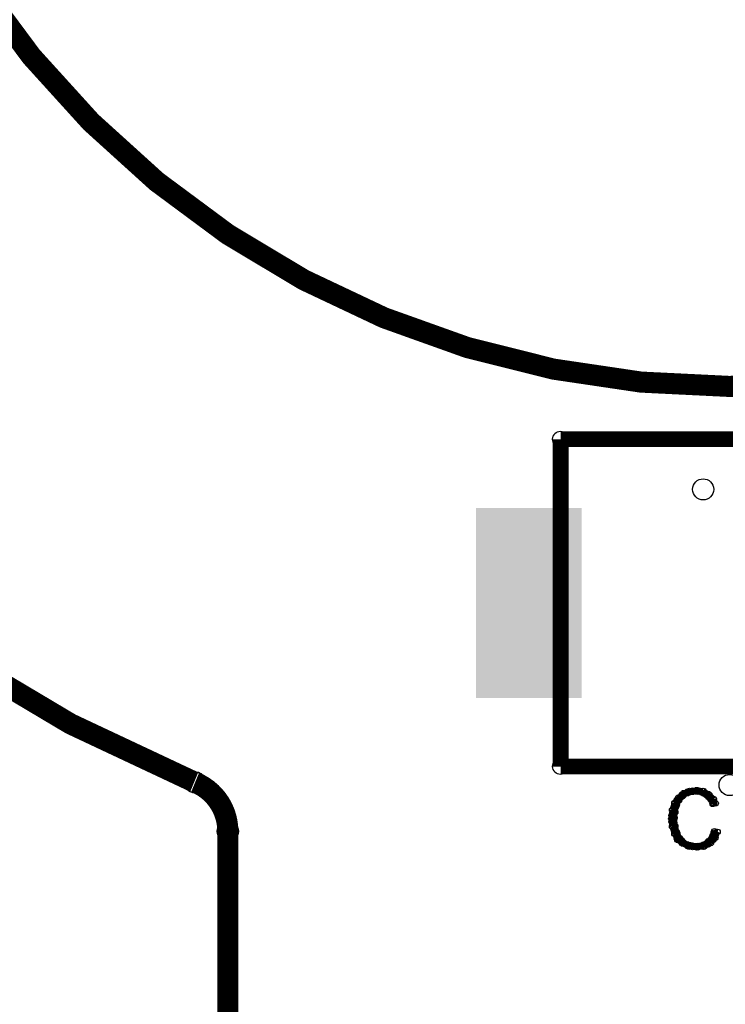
# Model space of a CAD drawing. Extents: x 97 to 162, y 100 to 201.
# Tile 26 of 70: x 141.58 to 148.26, y 127.1 to 136.42. Entities that reach past the tile are written whole.
import ezdxf

# ---------------------------------------------------------------- set-up
doc = ezdxf.new("R2010")
doc.units = 0
doc.layers.get('0').update_dxf_attribs({"linetype": 'CONTINUOUS'})
for name, color, linetype in [('C-MASK_GBR', 7, 'CONTINUOUS'), ('C-SILK_GBR', 6, 'CONTINUOUS'), ('S-MASK_GBR', 1, 'CONTINUOUS'), ('S-SILK_GBR', 4, 'CONTINUOUS')]:
    doc.layers.add(name, color=color, linetype=linetype)

# ---------------------------------------------------------------- blocks, each defined once
blk = doc.blocks.new('RECTANGLE_14')
blk.add_solid([(0.499998, 0.900048), (0.499998, -0.900048), (-0.499998, 0.900048), (-0.499998, -0.900048)])
blk = doc.blocks.new('ROUND_11')
blk.add_circle((0, 0), 0.0999)
blk = doc.blocks.new('ROUND_2')
blk.add_circle((0, 0), 0.025)
blk = doc.blocks.new('ROUND_27')
blk.add_circle((0, 0), 0.0751)

msp = doc.modelspace()

# ---------------------------------------------------------------- linework, layer by layer
at = {"layer": 'C-MASK_GBR', "const_width": 0.199898}
for points in [[(147.951952, 154.795474, 0.8105196), (143.23187, 129.20345)], [(143.549878, 128.73736, 0.3038968), (143.240252, 129.199894)]]:
    msp.add_lwpolyline(points, format="xyb", dxfattribs=at)
msp.add_lwpolyline([(139.749784, 141.500098, 1), (156.85008, 141.500098, 1)], format="xyb", close=True, dxfattribs=at)
msp.add_lwpolyline([(143.549878, 100.499926), (143.549878, 128.737614)], dxfattribs=at)
at = {"layer": 'C-SILK_GBR', "const_width": 0.199898}
for points in [[(147.951952, 154.795474, 0.8105196), (143.23187, 129.20345)], [(143.549878, 128.73736, 0.3038968), (143.240252, 129.199894)]]:
    msp.add_lwpolyline(points, format="xyb", dxfattribs=at)
msp.add_lwpolyline([(139.749784, 141.500098, 1), (156.85008, 141.500098, 1)], format="xyb", close=True, dxfattribs=at)
at = {"layer": 'C-SILK_GBR'}
for points, const_width in [([(146.699986, 129.350008), (146.699986, 132.450078)], 0.150114), ([(146.699986, 132.450078), (149.400006, 132.450078)], 0.150114), ([(149.400006, 129.350008), (146.699986, 129.350008)], 0.150114), ([(147.813014, 129.055114), (147.776692, 129.004314)], 0.050038), ([(147.80006, 128.986534), (147.80006, 129.03708)], 0.050038), ([(147.86356, 129.098548), (147.813014, 129.055114)], 0.050038), ([(147.823174, 129.031492), (147.855178, 129.071624)], 0.050038), ([(147.850098, 129.06502), (147.850098, 129.086864)], 0.050038), ([(147.855178, 129.071624), (147.86356, 129.078482)], 0.050038), ([(147.92071, 129.119884), (147.86356, 129.098548)], 0.050038), ([(147.86356, 129.078482), (147.91182, 129.102358)], 0.050038), ([(147.899882, 129.096516), (147.899882, 129.11201)], 0.050038), ([(147.91182, 129.102358), (147.91944, 129.104898)], 0.050038), ([(147.91944, 129.104898), (147.975574, 129.113026)], 0.050038), ([(147.987258, 129.12725), (147.92071, 129.119884)], 0.050038), ([(147.94992, 129.109216), (147.94992, 129.123186)], 0.050038), ([(147.975574, 129.113026), (147.983194, 129.112772)], 0.050038), ([(147.983194, 129.112772), (148.031454, 129.104898)], 0.050038), ([(148.051012, 129.120138), (147.987258, 129.12725)], 0.050038), ([(147.999958, 129.109978), (147.999958, 129.12598)], 0.050038), ([(148.031454, 129.104898), (148.040344, 129.101596)], 0.050038), ([(148.040344, 129.101596), (148.080476, 129.077466)], 0.050038), ([(148.049996, 129.095754), (148.049996, 129.120392)], 0.050038), ([(148.108162, 129.084578), (148.051012, 129.120138)], 0.050038), ([(148.080476, 129.077466), (148.085302, 129.073656)], 0.050038), ([(148.085302, 129.073656), (148.117306, 129.041652)], 0.050038), ([(148.100034, 129.058924), (148.100034, 129.089658)], 0.050038), ([(148.151088, 129.041652), (148.108162, 129.084578)], 0.050038), ([(148.117306, 129.041652), (148.12264, 129.033778)], 0.050038), ([(148.150072, 128.998472), (148.150072, 129.042668)], 0.050038), ([(148.168614, 129.002028), (148.151088, 129.041652)], 0.050038), ([(147.776692, 129.004314), (147.754594, 128.938274)], 0.050038), ([(147.785836, 128.91516), (147.79371, 128.97104)], 0.050038), ([(147.79371, 128.97104), (147.795996, 128.978914)], 0.050038), ([(147.795996, 128.978914), (147.820126, 129.02692)], 0.050038), ([(147.820126, 129.02692), (147.823174, 129.031492)], 0.050038), ([(148.12264, 129.033778), (148.138896, 128.996186)], 0.050038), ([(148.138896, 128.996186), (148.168614, 129.002028)], 0.050038), ([(147.754594, 128.938274), (147.747228, 128.855216)], 0.050038), ([(147.747228, 128.855216), (147.754594, 128.780032)], 0.050038), ([(147.750022, 128.826768), (147.750022, 128.886712)], 0.050038), ([(147.777454, 128.86309), (147.777708, 128.867154)], 0.050038), ([(147.777454, 128.860296), (147.777454, 128.86309)], 0.050038), ([(147.785582, 128.78816), (147.777454, 128.860296)], 0.050038), ([(147.777708, 128.867154), (147.785836, 128.91516)], 0.050038), ([(143.549878, 100.499926), (143.549878, 128.737614)], 0.199898), ([(147.754594, 128.780032), (147.777454, 128.71196)], 0.050038), ([(147.78609, 128.784858), (147.785582, 128.78816)], 0.050038), ([(147.802346, 128.720596), (147.78609, 128.784858)], 0.050038), ([(147.777454, 128.71196), (147.805902, 128.65481)], 0.050038), ([(147.80006, 128.666748), (147.80006, 128.729486)], 0.050038), ([(147.80514, 128.713738), (147.802346, 128.720596)], 0.050038), ([(147.82927, 128.673606), (147.80514, 128.713738)], 0.050038), ([(147.831048, 128.670812), (147.82927, 128.673606)], 0.050038), ([(147.863306, 128.63068), (147.831048, 128.670812)], 0.050038), ([(148.13534, 128.686814), (148.103082, 128.646682)], 0.050038), ([(148.12391, 128.6256), (148.166074, 128.67513)], 0.050038), ([(148.13915, 128.693672), (148.13534, 128.686814)], 0.050038), ([(148.155914, 128.738122), (148.13915, 128.693672)], 0.050038), ([(148.150072, 128.656334), (148.150072, 128.722374)], 0.050038), ([(148.186902, 128.731772), (148.155914, 128.738122)], 0.050038), ([(148.166074, 128.67513), (148.186902, 128.731772)], 0.050038), ([(147.805902, 128.65481), (147.855432, 128.619504)], 0.050038), ([(147.850098, 128.623314), (147.850098, 128.64719)], 0.050038), ([(147.855432, 128.619504), (147.913852, 128.590294)], 0.050038), ([(147.874736, 128.622552), (147.863306, 128.63068)], 0.050038), ([(147.922996, 128.606296), (147.874736, 128.622552)], 0.050038), ([(147.899882, 128.597152), (147.899882, 128.61417)], 0.050038), ([(147.913852, 128.590294), (147.987258, 128.582928)], 0.050038), ([(147.926806, 128.605534), (147.922996, 128.606296)], 0.050038), ([(147.975066, 128.597406), (147.926806, 128.605534)], 0.050038), ([(147.94992, 128.586738), (147.94992, 128.601724)], 0.050038), ([(147.982686, 128.597406), (147.975066, 128.597406)], 0.050038), ([(148.039074, 128.60528), (147.982686, 128.597406)], 0.050038), ([(147.987258, 128.582928), (148.059902, 128.590294)], 0.050038), ([(147.999958, 128.584198), (147.999958, 128.599692)], 0.050038), ([(148.049234, 128.609344), (148.039074, 128.60528)], 0.050038), ([(148.097494, 128.641348), (148.049234, 128.609344)], 0.050038), ([(148.049996, 128.589278), (148.049996, 128.609852)], 0.050038), ([(148.059902, 128.590294), (148.12391, 128.6256)], 0.050038), ([(148.103082, 128.646682), (148.097494, 128.641348)], 0.050038), ([(148.100034, 128.612392), (148.100034, 128.64338)], 0.050038)]:
    msp.add_lwpolyline(points, dxfattribs=dict(at, const_width=const_width))
at = {"layer": 'S-MASK_GBR', "const_width": 0.199898}
for points in [[(147.951952, 154.795474, 0.8105196), (143.23187, 129.20345)], [(143.549878, 128.73736, 0.3038968), (143.240252, 129.199894)]]:
    msp.add_lwpolyline(points, format="xyb", dxfattribs=at)
msp.add_lwpolyline([(139.749784, 141.500098, 1), (156.85008, 141.500098, 1)], format="xyb", close=True, dxfattribs=at)
msp.add_lwpolyline([(143.549878, 100.499926), (143.549878, 128.737614)], dxfattribs=at)
at = {"layer": 'S-SILK_GBR', "const_width": 0.199898}
for points in [[(147.951952, 154.795474, 0.8105196), (143.23187, 129.20345)], [(143.549878, 128.73736, 0.3038968), (143.240252, 129.199894)]]:
    msp.add_lwpolyline(points, format="xyb", dxfattribs=at)
msp.add_lwpolyline([(139.749784, 141.500098, 1), (156.85008, 141.500098, 1)], format="xyb", close=True, dxfattribs=at)
msp.add_lwpolyline([(143.549878, 100.499926), (143.549878, 128.737614)], dxfattribs=at)

# ---------------------------------------------------------------- block references
at = {"layer": 'C-MASK_GBR'}
for name, p in [('RECTANGLE_14', (146.400012, 130.899916)), ('ROUND_11', (143.23187, 129.20345)), ('ROUND_11', (143.240252, 129.199894)), ('ROUND_11', (143.549878, 128.737614)), ('ROUND_11', (143.549878, 128.73736))]:
    msp.add_blockref(name, p, dxfattribs=at)
at = {"layer": 'C-SILK_GBR'}
for name, p in [('ROUND_27', (146.699986, 132.450078)), ('ROUND_27', (146.699986, 129.350008)), ('ROUND_11', (143.23187, 129.20345)), ('ROUND_11', (143.240252, 129.199894)), ('ROUND_2', (147.80006, 129.03708)), ('ROUND_2', (147.813014, 129.055114)), ('ROUND_2', (147.850098, 129.086864)), ('ROUND_2', (147.850098, 129.06502)), ('ROUND_2', (147.855178, 129.071624)), ('ROUND_2', (147.86356, 129.098548)), ('ROUND_2', (147.86356, 129.078482)), ('ROUND_2', (147.899882, 129.11201)), ('ROUND_2', (147.899882, 129.096516)), ('ROUND_2', (147.91182, 129.102358)), ('ROUND_2', (147.91944, 129.104898)), ('ROUND_2', (147.92071, 129.119884)), ('ROUND_2', (147.94992, 129.123186)), ('ROUND_2', (147.94992, 129.109216)), ('ROUND_2', (147.975574, 129.113026)), ('ROUND_2', (147.983194, 129.112772)), ('ROUND_2', (147.987258, 129.12725)), ('ROUND_2', (147.999958, 129.12598)), ('ROUND_2', (147.999958, 129.109978)), ('ROUND_2', (148.031454, 129.104898)), ('ROUND_2', (148.040344, 129.101596)), ('ROUND_2', (148.049996, 129.120392)), ('ROUND_2', (148.049996, 129.095754)), ('ROUND_2', (148.051012, 129.120138)), ('ROUND_2', (148.080476, 129.077466)), ('ROUND_2', (148.085302, 129.073656)), ('ROUND_2', (148.100034, 129.089658)), ('ROUND_2', (148.100034, 129.058924)), ('ROUND_2', (148.108162, 129.084578)), ('ROUND_2', (148.117306, 129.041652)), ('ROUND_2', (148.150072, 129.042668)), ('ROUND_2', (148.151088, 129.041652)), ('ROUND_2', (147.776692, 129.004314)), ('ROUND_2', (147.79371, 128.97104)), ('ROUND_2', (147.795996, 128.978914)), ('ROUND_2', (147.80006, 128.986534)), ('ROUND_2', (147.820126, 129.02692)), ('ROUND_2', (147.823174, 129.031492)), ('ROUND_2', (148.12264, 129.033778)), ('ROUND_2', (148.138896, 128.996186)), ('ROUND_2', (148.150072, 128.998472)), ('ROUND_2', (148.168614, 129.002028)), ('ROUND_2', (147.747228, 128.855216)), ('ROUND_2', (147.750022, 128.886712)), ('ROUND_2', (147.754594, 128.938274)), ('ROUND_2', (147.777454, 128.86309)), ('ROUND_2', (147.777454, 128.860296)), ('ROUND_2', (147.777708, 128.867154)), ('ROUND_2', (147.785836, 128.91516)), ('ROUND_11', (143.549878, 128.737614)), ('ROUND_11', (143.549878, 128.73736)), ('ROUND_2', (147.750022, 128.826768)), ('ROUND_2', (147.754594, 128.780032)), ('ROUND_2', (147.785582, 128.78816)), ('ROUND_2', (147.78609, 128.784858)), ('ROUND_2', (147.777454, 128.71196)), ('ROUND_2', (147.80006, 128.729486)), ('ROUND_2', (147.80006, 128.666748)), ('ROUND_2', (147.802346, 128.720596)), ('ROUND_2', (147.80514, 128.713738)), ('ROUND_2', (147.82927, 128.673606)), ('ROUND_2', (147.831048, 128.670812)), ('ROUND_2', (148.13534, 128.686814)), ('ROUND_2', (148.13915, 128.693672)), ('ROUND_2', (148.150072, 128.722374)), ('ROUND_2', (148.155914, 128.738122)), ('ROUND_2', (148.166074, 128.67513)), ('ROUND_2', (148.186902, 128.731772)), ('ROUND_2', (148.186902, 128.731772)), ('ROUND_2', (147.805902, 128.65481)), ('ROUND_2', (147.850098, 128.64719)), ('ROUND_2', (147.850098, 128.623314)), ('ROUND_2', (147.855432, 128.619504)), ('ROUND_2', (147.863306, 128.63068)), ('ROUND_2', (147.874736, 128.622552)), ('ROUND_2', (147.899882, 128.61417)), ('ROUND_2', (147.899882, 128.597152)), ('ROUND_2', (147.913852, 128.590294)), ('ROUND_2', (147.922996, 128.606296)), ('ROUND_2', (147.926806, 128.605534)), ('ROUND_2', (147.94992, 128.601724)), ('ROUND_2', (147.94992, 128.586738)), ('ROUND_2', (147.975066, 128.597406)), ('ROUND_2', (147.982686, 128.597406)), ('ROUND_2', (147.987258, 128.582928)), ('ROUND_2', (147.999958, 128.599692)), ('ROUND_2', (147.999958, 128.584198)), ('ROUND_2', (148.039074, 128.60528)), ('ROUND_2', (148.049234, 128.609344)), ('ROUND_2', (148.049996, 128.609852)), ('ROUND_2', (148.049996, 128.589278)), ('ROUND_2', (148.059902, 128.590294)), ('ROUND_2', (148.097494, 128.641348)), ('ROUND_2', (148.100034, 128.64338)), ('ROUND_2', (148.100034, 128.612392)), ('ROUND_2', (148.103082, 128.646682)), ('ROUND_2', (148.12391, 128.6256)), ('ROUND_2', (148.150072, 128.656334))]:
    msp.add_blockref(name, p, dxfattribs=at)
at = {"layer": 'S-MASK_GBR'}
for p in [(148.049996, 131.975098), (143.23187, 129.20345), (143.240252, 129.199894), (148.299932, 129.175002), (143.549878, 128.737614), (143.549878, 128.73736)]:
    msp.add_blockref('ROUND_11', p, dxfattribs=at)
at = {"layer": 'S-SILK_GBR'}
for p in [(143.23187, 129.20345), (143.240252, 129.199894), (143.549878, 128.737614), (143.549878, 128.73736)]:
    msp.add_blockref('ROUND_11', p, dxfattribs=at)

doc.saveas('drawing.dxf')
